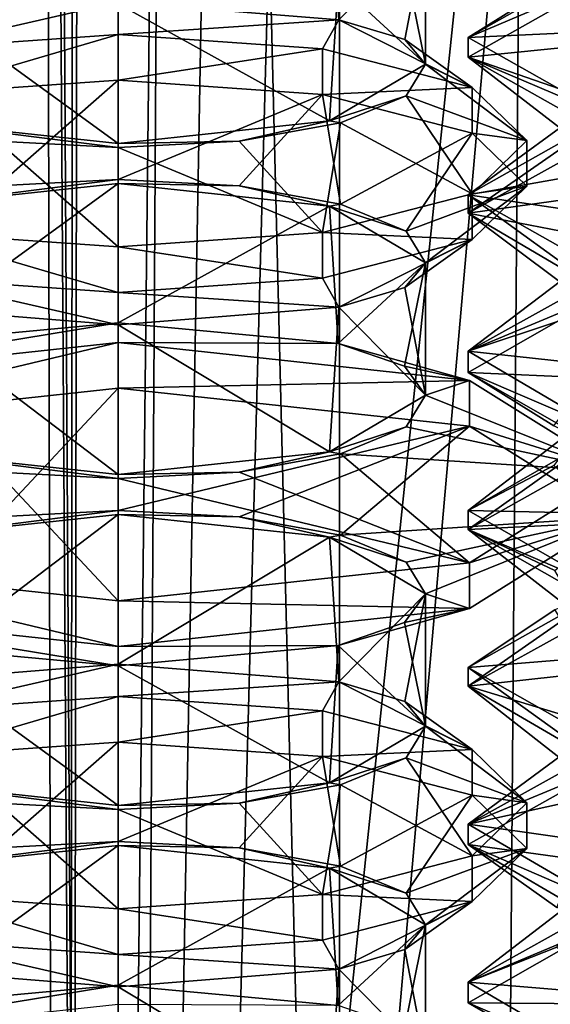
# Model space of a CAD drawing. Header units: millimetres. Extents: x -18.9 to 18.9, y -8.8 to 39.
# Tile 243 of 256: x 7 to 8.7, y 17.4 to 20.6. Entities that reach past the tile are written whole.
import ezdxf

# ---------------------------------------------------------------- set-up
doc = ezdxf.new("R2010")
doc.units = ezdxf.units.MM
doc.header["$LTSCALE"] = 65.185185
for name, color, linetype in [('1', 7, 'CONTINUOUS'), ('1438', 7, 'CONTINUOUS'), ('1439', 7, 'CONTINUOUS'), ('1440', 7, 'CONTINUOUS'), ('1441', 7, 'CONTINUOUS'), ('1442', 7, 'CONTINUOUS'), ('1443', 7, 'CONTINUOUS'), ('1444', 7, 'CONTINUOUS'), ('1445', 7, 'CONTINUOUS'), ('1460', 7, 'CONTINUOUS'), ('1464', 7, 'CONTINUOUS'), ('1465', 7, 'CONTINUOUS'), ('1466', 7, 'CONTINUOUS'), ('1467', 7, 'CONTINUOUS'), ('1471', 7, 'CONTINUOUS'), ('1476', 7, 'CONTINUOUS'), ('1482', 7, 'CONTINUOUS'), ('1483', 7, 'CONTINUOUS'), ('1484', 7, 'CONTINUOUS'), ('1485', 7, 'CONTINUOUS'), ('1486', 7, 'CONTINUOUS'), ('1487', 7, 'CONTINUOUS'), ('1493', 7, 'CONTINUOUS'), ('15', 7, 'CONTINUOUS'), ('1516', 7, 'CONTINUOUS'), ('1517', 7, 'CONTINUOUS'), ('1518', 7, 'CONTINUOUS'), ('1519', 7, 'CONTINUOUS'), ('1520', 7, 'CONTINUOUS'), ('1521', 7, 'CONTINUOUS'), ('1522', 7, 'CONTINUOUS'), ('1523', 7, 'CONTINUOUS'), ('1524', 7, 'CONTINUOUS'), ('1525', 7, 'CONTINUOUS'), ('1526', 7, 'CONTINUOUS'), ('1527', 7, 'CONTINUOUS'), ('1853', 7, 'CONTINUOUS'), ('1868', 7, 'CONTINUOUS'), ('1870', 7, 'CONTINUOUS'), ('1879', 7, 'CONTINUOUS'), ('1880', 7, 'CONTINUOUS'), ('1882', 7, 'CONTINUOUS'), ('1892', 7, 'CONTINUOUS'), ('1894', 7, 'CONTINUOUS'), ('1913', 7, 'CONTINUOUS'), ('1915', 7, 'CONTINUOUS'), ('7', 7, 'CONTINUOUS'), ('8', 7, 'CONTINUOUS')]:
    doc.layers.add(name, color=color, linetype=linetype)

msp = doc.modelspace()

# ---------------------------------------------------------------- linework, layer by layer
at = {"layer": '1', "color": 7, "linetype": 'Continuous'}
for points in [[(4.2931, 26.4, -16.8621), (9.0291, 26.4, -14.874), (6.4071, -3.5, -16.1774), (4.2931, 26.4, -16.8621)], [(6.4071, -3.5, -16.1774), (9.0291, 26.4, -14.874), (9.0598, -3.5, -14.8553), (6.4071, -3.5, -16.1774)]]:
    msp.add_3dface(points, dxfattribs=at)
at = {"layer": '1438', "color": 7, "linetype": 'Continuous'}
for points in [[(7.35, 19.594, -13.1832), (7.35, 20.0363, -13.1832), (8.019, 19.9647, -12.9174), (7.35, 19.594, -13.1832)], [(7.35, 19.594, -13.1832), (8.019, 19.9647, -12.9174), (8.0473, 19.5294, -12.8897), (7.35, 19.594, -13.1832)], [(8.019, 19.9647, -12.9174), (8.3241, 19.785, -12.2499), (8.0473, 19.5294, -12.8897), (8.019, 19.9647, -12.9174)], [(8.3241, 19.785, -12.2499), (8.2575, 19.4565, -12.5647), (8.0473, 19.5294, -12.8897), (8.3241, 19.785, -12.2499)], [(8.3241, 19.785, -12.2499), (8.3241, 19.365, -12.1665), (8.2575, 19.4565, -12.5647), (8.3241, 19.785, -12.2499)], [(8.3241, 19.365, -12.1665), (8.3241, 19.785, -12.2499), (8.2585, 19.7066, -11.8544), (8.3241, 19.365, -12.1665)], [(8.3241, 19.365, -12.1665), (8.2585, 19.7066, -11.8544), (8.0496, 19.6441, -11.5291), (8.3241, 19.365, -12.1665)], [(7.35, 19.5885, -11.2332), (8.019, 19.1853, -11.4989), (8.0496, 19.6441, -11.5291), (7.35, 19.5885, -11.2332)], [(8.019, 19.1853, -11.4989), (8.3241, 19.365, -12.1665), (8.0496, 19.6441, -11.5291), (8.019, 19.1853, -11.4989)], [(7.35, 19.5885, -11.2332), (7.35, 19.1137, -11.2332), (8.019, 19.1853, -11.4989), (7.35, 19.5885, -11.2332)]]:
    msp.add_3dface(points, dxfattribs=at)
at = {"layer": '1439', "color": 7, "linetype": 'Continuous'}
for points in [[(7.35, 20.3642, -13.4782), (7.35, 20.5091, -13.4392), (7.9975, 20.464, -13.2716), (7.35, 20.3642, -13.4782)], [(7.35, 20.3642, -13.4782), (7.9975, 20.464, -13.2716), (7.9975, 20.3191, -13.3106), (7.35, 20.3642, -13.4782)], [(7.9975, 20.464, -13.2716), (8.4715, 20.3408, -12.8139), (7.9975, 20.3191, -13.3106), (7.9975, 20.464, -13.2716)], [(8.4715, 20.3408, -12.8139), (8.4715, 20.1959, -12.8529), (7.9975, 20.3191, -13.3106), (8.4715, 20.3408, -12.8139)], [(8.4715, 20.3408, -12.8139), (8.645, 20.1724, -12.1887), (8.4715, 20.1959, -12.8529), (8.4715, 20.3408, -12.8139)], [(8.645, 20.1724, -12.1887), (8.645, 20.0276, -12.2277), (8.4715, 20.1959, -12.8529), (8.645, 20.1724, -12.1887)], [(8.645, 20.1724, -12.1887), (8.4715, 20.0041, -11.5635), (8.645, 20.0276, -12.2277), (8.645, 20.1724, -12.1887)], [(8.4715, 20.0041, -11.5635), (8.4715, 19.8592, -11.6025), (8.645, 20.0276, -12.2277), (8.4715, 20.0041, -11.5635)], [(8.4715, 20.0041, -11.5635), (7.9975, 19.8809, -11.1058), (8.4715, 19.8592, -11.6025), (8.4715, 20.0041, -11.5635)], [(7.9975, 19.8809, -11.1058), (7.35, 19.8358, -10.9382), (7.9975, 19.736, -11.1448), (7.9975, 19.8809, -11.1058)], [(7.9975, 19.8809, -11.1058), (7.9975, 19.736, -11.1448), (8.4715, 19.8592, -11.6025), (7.9975, 19.8809, -11.1058)], [(7.35, 19.8358, -10.9382), (7.35, 19.6909, -10.9772), (7.9975, 19.736, -11.1448), (7.35, 19.8358, -10.9382)]]:
    msp.add_3dface(points, dxfattribs=at)
at = {"layer": '1440', "color": 7, "linetype": 'Continuous'}
for points in [[(7.35, 20.0493, -13.2316), (7.35, 20.3642, -13.4782), (7.9975, 20.3191, -13.3106), (7.35, 20.0493, -13.2316)], [(7.7331, 20.0289, -13.1558), (7.35, 20.0493, -13.2316), (7.9975, 20.3191, -13.3106), (7.7331, 20.0289, -13.1558)], [(8.054, 19.9712, -12.9414), (7.7331, 20.0289, -13.1558), (7.9975, 20.3191, -13.3106), (8.054, 19.9712, -12.9414)], [(8.4715, 20.1959, -12.8529), (8.054, 19.9712, -12.9414), (7.9975, 20.3191, -13.3106), (8.4715, 20.1959, -12.8529)], [(8.2621, 19.8854, -12.6227), (8.054, 19.9712, -12.9414), (8.4715, 20.1959, -12.8529), (8.2621, 19.8854, -12.6227)], [(8.645, 20.0276, -12.2277), (8.2621, 19.8854, -12.6227), (8.4715, 20.1959, -12.8529), (8.645, 20.0276, -12.2277)], [(8.3241, 19.785, -12.2499), (8.2621, 19.8854, -12.6227), (8.645, 20.0276, -12.2277), (8.3241, 19.785, -12.2499)], [(8.4715, 19.8592, -11.6025), (8.3241, 19.785, -12.2499), (8.645, 20.0276, -12.2277), (8.4715, 19.8592, -11.6025)], [(7.9975, 19.736, -11.1448), (8.0496, 19.6441, -11.5291), (8.4715, 19.8592, -11.6025), (7.9975, 19.736, -11.1448)], [(8.0496, 19.6441, -11.5291), (8.2585, 19.7066, -11.8544), (8.4715, 19.8592, -11.6025), (8.0496, 19.6441, -11.5291)], [(8.2585, 19.7066, -11.8544), (8.3241, 19.785, -12.2499), (8.4715, 19.8592, -11.6025), (8.2585, 19.7066, -11.8544)], [(7.35, 19.6909, -10.9772), (8.0496, 19.6441, -11.5291), (7.9975, 19.736, -11.1448), (7.35, 19.6909, -10.9772)], [(7.35, 19.6909, -10.9772), (7.35, 19.5885, -11.2332), (8.0496, 19.6441, -11.5291), (7.35, 19.6909, -10.9772)]]:
    msp.add_3dface(points, dxfattribs=at)
at = {"layer": '1441', "color": 7, "linetype": 'Continuous'}
for points in [[(7.35, 20.5091, -13.4392), (7.35, 20.6115, -13.1832), (8.0496, 20.5559, -12.8873), (7.35, 20.5091, -13.4392)], [(7.35, 20.5091, -13.4392), (8.0496, 20.5559, -12.8873), (7.9975, 20.464, -13.2716), (7.35, 20.5091, -13.4392)], [(7.9975, 20.464, -13.2716), (8.0496, 20.5559, -12.8873), (8.4715, 20.3408, -12.8139), (7.9975, 20.464, -13.2716)], [(8.0496, 20.5559, -12.8873), (8.2585, 20.4934, -12.562), (8.4715, 20.3408, -12.8139), (8.0496, 20.5559, -12.8873)], [(8.2585, 20.4934, -12.562), (8.3241, 20.415, -12.1665), (8.4715, 20.3408, -12.8139), (8.2585, 20.4934, -12.562)], [(8.3241, 20.415, -12.1665), (8.2621, 20.3146, -11.7937), (8.645, 20.1724, -12.1887), (8.3241, 20.415, -12.1665)], [(8.4715, 20.3408, -12.8139), (8.3241, 20.415, -12.1665), (8.645, 20.1724, -12.1887), (8.4715, 20.3408, -12.8139)], [(8.2621, 20.3146, -11.7937), (8.054, 20.2288, -11.475), (8.4715, 20.0041, -11.5635), (8.2621, 20.3146, -11.7937)], [(8.645, 20.1724, -12.1887), (8.2621, 20.3146, -11.7937), (8.4715, 20.0041, -11.5635), (8.645, 20.1724, -12.1887)], [(8.054, 20.2288, -11.475), (7.7331, 20.1711, -11.2606), (7.9975, 19.8809, -11.1058), (8.054, 20.2288, -11.475)], [(8.4715, 20.0041, -11.5635), (8.054, 20.2288, -11.475), (7.9975, 19.8809, -11.1058), (8.4715, 20.0041, -11.5635)], [(7.7331, 20.1711, -11.2606), (7.35, 20.1507, -11.1848), (7.9975, 19.8809, -11.1058), (7.7331, 20.1711, -11.2606)], [(7.35, 20.1507, -11.1848), (7.35, 19.8358, -10.9382), (7.9975, 19.8809, -11.1058), (7.35, 20.1507, -11.1848)]]:
    msp.add_3dface(points, dxfattribs=at)
at = {"layer": '1442', "color": 7, "linetype": 'Continuous'}
for points in [[(7.35, 17.494, -13.1832), (7.35, 17.9363, -13.1832), (8.019, 17.8647, -12.9174), (7.35, 17.494, -13.1832)], [(7.35, 17.494, -13.1832), (8.019, 17.8647, -12.9174), (8.0473, 17.4294, -12.8897), (7.35, 17.494, -13.1832)], [(8.019, 17.8647, -12.9174), (8.3241, 17.685, -12.2499), (8.0473, 17.4294, -12.8897), (8.019, 17.8647, -12.9174)], [(8.3241, 17.685, -12.2499), (8.2575, 17.3565, -12.5647), (8.0473, 17.4294, -12.8897), (8.3241, 17.685, -12.2499)], [(8.3241, 17.685, -12.2499), (8.3241, 17.265, -12.1665), (8.2575, 17.3565, -12.5647), (8.3241, 17.685, -12.2499)], [(8.3241, 17.265, -12.1665), (8.3241, 17.685, -12.2499), (8.2585, 17.6066, -11.8544), (8.3241, 17.265, -12.1665)], [(8.3241, 17.265, -12.1665), (8.2585, 17.6066, -11.8544), (8.0496, 17.5441, -11.5291), (8.3241, 17.265, -12.1665)], [(7.35, 17.4885, -11.2332), (8.019, 17.0853, -11.4989), (8.0496, 17.5441, -11.5291), (7.35, 17.4885, -11.2332)], [(8.019, 17.0853, -11.4989), (8.3241, 17.265, -12.1665), (8.0496, 17.5441, -11.5291), (8.019, 17.0853, -11.4989)], [(7.35, 17.4885, -11.2332), (7.35, 17.0137, -11.2332), (8.019, 17.0853, -11.4989), (7.35, 17.4885, -11.2332)]]:
    msp.add_3dface(points, dxfattribs=at)
at = {"layer": '1443', "color": 7, "linetype": 'Continuous'}
for points in [[(7.35, 18.2642, -13.4782), (7.35, 18.4091, -13.4392), (7.9975, 18.364, -13.2716), (7.35, 18.2642, -13.4782)], [(7.35, 18.2642, -13.4782), (7.9975, 18.364, -13.2716), (7.9975, 18.2191, -13.3106), (7.35, 18.2642, -13.4782)], [(7.9975, 18.364, -13.2716), (8.4715, 18.2408, -12.8139), (7.9975, 18.2191, -13.3106), (7.9975, 18.364, -13.2716)], [(8.4715, 18.2408, -12.8139), (8.4715, 18.0959, -12.8529), (7.9975, 18.2191, -13.3106), (8.4715, 18.2408, -12.8139)], [(8.4715, 18.2408, -12.8139), (8.645, 18.0724, -12.1887), (8.4715, 18.0959, -12.8529), (8.4715, 18.2408, -12.8139)], [(8.645, 18.0724, -12.1887), (8.645, 17.9276, -12.2277), (8.4715, 18.0959, -12.8529), (8.645, 18.0724, -12.1887)], [(8.645, 18.0724, -12.1887), (8.4715, 17.9041, -11.5635), (8.645, 17.9276, -12.2277), (8.645, 18.0724, -12.1887)], [(8.4715, 17.9041, -11.5635), (8.4715, 17.7592, -11.6025), (8.645, 17.9276, -12.2277), (8.4715, 17.9041, -11.5635)], [(8.4715, 17.9041, -11.5635), (7.9975, 17.7809, -11.1058), (8.4715, 17.7592, -11.6025), (8.4715, 17.9041, -11.5635)], [(7.9975, 17.7809, -11.1058), (7.35, 17.7358, -10.9382), (7.9975, 17.636, -11.1448), (7.9975, 17.7809, -11.1058)], [(7.9975, 17.7809, -11.1058), (7.9975, 17.636, -11.1448), (8.4715, 17.7592, -11.6025), (7.9975, 17.7809, -11.1058)], [(7.35, 17.7358, -10.9382), (7.35, 17.5909, -10.9772), (7.9975, 17.636, -11.1448), (7.35, 17.7358, -10.9382)]]:
    msp.add_3dface(points, dxfattribs=at)
at = {"layer": '1444', "color": 7, "linetype": 'Continuous'}
for points in [[(7.35, 17.9493, -13.2316), (7.35, 18.2642, -13.4782), (7.9975, 18.2191, -13.3106), (7.35, 17.9493, -13.2316)], [(7.7331, 17.9289, -13.1558), (7.35, 17.9493, -13.2316), (7.9975, 18.2191, -13.3106), (7.7331, 17.9289, -13.1558)], [(8.054, 17.8712, -12.9414), (7.7331, 17.9289, -13.1558), (7.9975, 18.2191, -13.3106), (8.054, 17.8712, -12.9414)], [(8.4715, 18.0959, -12.8529), (8.054, 17.8712, -12.9414), (7.9975, 18.2191, -13.3106), (8.4715, 18.0959, -12.8529)], [(8.2621, 17.7854, -12.6227), (8.054, 17.8712, -12.9414), (8.4715, 18.0959, -12.8529), (8.2621, 17.7854, -12.6227)], [(8.645, 17.9276, -12.2277), (8.2621, 17.7854, -12.6227), (8.4715, 18.0959, -12.8529), (8.645, 17.9276, -12.2277)], [(8.3241, 17.685, -12.2499), (8.2621, 17.7854, -12.6227), (8.645, 17.9276, -12.2277), (8.3241, 17.685, -12.2499)], [(8.4715, 17.7592, -11.6025), (8.3241, 17.685, -12.2499), (8.645, 17.9276, -12.2277), (8.4715, 17.7592, -11.6025)], [(7.9975, 17.636, -11.1448), (8.0496, 17.5441, -11.5291), (8.4715, 17.7592, -11.6025), (7.9975, 17.636, -11.1448)], [(8.0496, 17.5441, -11.5291), (8.2585, 17.6066, -11.8544), (8.4715, 17.7592, -11.6025), (8.0496, 17.5441, -11.5291)], [(8.2585, 17.6066, -11.8544), (8.3241, 17.685, -12.2499), (8.4715, 17.7592, -11.6025), (8.2585, 17.6066, -11.8544)], [(7.35, 17.5909, -10.9772), (8.0496, 17.5441, -11.5291), (7.9975, 17.636, -11.1448), (7.35, 17.5909, -10.9772)], [(7.35, 17.5909, -10.9772), (7.35, 17.4885, -11.2332), (8.0496, 17.5441, -11.5291), (7.35, 17.5909, -10.9772)]]:
    msp.add_3dface(points, dxfattribs=at)
at = {"layer": '1445', "color": 7, "linetype": 'Continuous'}
for points in [[(7.35, 18.4091, -13.4392), (7.35, 18.5115, -13.1832), (8.0496, 18.4559, -12.8873), (7.35, 18.4091, -13.4392)], [(7.35, 18.4091, -13.4392), (8.0496, 18.4559, -12.8873), (7.9975, 18.364, -13.2716), (7.35, 18.4091, -13.4392)], [(7.9975, 18.364, -13.2716), (8.0496, 18.4559, -12.8873), (8.4715, 18.2408, -12.8139), (7.9975, 18.364, -13.2716)], [(8.0496, 18.4559, -12.8873), (8.2585, 18.3934, -12.562), (8.4715, 18.2408, -12.8139), (8.0496, 18.4559, -12.8873)], [(8.2585, 18.3934, -12.562), (8.3241, 18.315, -12.1665), (8.4715, 18.2408, -12.8139), (8.2585, 18.3934, -12.562)], [(8.3241, 18.315, -12.1665), (8.2621, 18.2146, -11.7937), (8.645, 18.0724, -12.1887), (8.3241, 18.315, -12.1665)], [(8.4715, 18.2408, -12.8139), (8.3241, 18.315, -12.1665), (8.645, 18.0724, -12.1887), (8.4715, 18.2408, -12.8139)], [(8.2621, 18.2146, -11.7937), (8.054, 18.1288, -11.475), (8.4715, 17.9041, -11.5635), (8.2621, 18.2146, -11.7937)], [(8.645, 18.0724, -12.1887), (8.2621, 18.2146, -11.7937), (8.4715, 17.9041, -11.5635), (8.645, 18.0724, -12.1887)], [(8.054, 18.1288, -11.475), (7.7331, 18.0711, -11.2606), (7.9975, 17.7809, -11.1058), (8.054, 18.1288, -11.475)], [(8.4715, 17.9041, -11.5635), (8.054, 18.1288, -11.475), (7.9975, 17.7809, -11.1058), (8.4715, 17.9041, -11.5635)], [(7.7331, 18.0711, -11.2606), (7.35, 18.0507, -11.1848), (7.9975, 17.7809, -11.1058), (7.7331, 18.0711, -11.2606)], [(7.35, 18.0507, -11.1848), (7.35, 17.7358, -10.9382), (7.9975, 17.7809, -11.1058), (7.35, 18.0507, -11.1848)]]:
    msp.add_3dface(points, dxfattribs=at)
at = {"layer": '1460', "color": 7, "linetype": 'Continuous'}
for points in [[(7.35, 20.6115, -13.1832), (8.019, 21.0147, -12.9174), (8.0496, 20.5559, -12.8873), (7.35, 20.6115, -13.1832)], [(8.019, 21.0147, -12.9174), (8.3241, 20.835, -12.2499), (8.0496, 20.5559, -12.8873), (8.019, 21.0147, -12.9174)], [(8.0496, 20.5559, -12.8873), (8.3241, 20.835, -12.2499), (8.2585, 20.4934, -12.562), (8.0496, 20.5559, -12.8873)], [(8.3241, 20.415, -12.1665), (8.3241, 20.835, -12.2499), (8.2575, 20.7435, -11.8517), (8.3241, 20.415, -12.1665)], [(8.3241, 20.835, -12.2499), (8.3241, 20.415, -12.1665), (8.2585, 20.4934, -12.562), (8.3241, 20.835, -12.2499)], [(8.3241, 20.415, -12.1665), (8.2575, 20.7435, -11.8517), (8.0473, 20.6706, -11.5267), (8.3241, 20.415, -12.1665)], [(7.35, 20.606, -11.2332), (8.019, 20.2353, -11.4989), (8.0473, 20.6706, -11.5267), (7.35, 20.606, -11.2332)], [(8.019, 20.2353, -11.4989), (8.3241, 20.415, -12.1665), (8.0473, 20.6706, -11.5267), (8.019, 20.2353, -11.4989)], [(7.35, 20.1637, -11.2332), (8.019, 20.2353, -11.4989), (7.35, 20.606, -11.2332), (7.35, 20.1637, -11.2332)]]:
    msp.add_3dface(points, dxfattribs=at)
at = {"layer": '1464', "color": 7, "linetype": 'Continuous'}
for points in [[(7.35, 18.5115, -13.1832), (7.35, 18.9863, -13.1832), (8.019, 18.9147, -12.9174), (7.35, 18.5115, -13.1832)], [(7.35, 18.5115, -13.1832), (8.019, 18.9147, -12.9174), (8.0496, 18.4559, -12.8873), (7.35, 18.5115, -13.1832)], [(8.019, 18.9147, -12.9174), (8.3241, 18.735, -12.2499), (8.0496, 18.4559, -12.8873), (8.019, 18.9147, -12.9174)], [(8.0496, 18.4559, -12.8873), (8.3241, 18.735, -12.2499), (8.2585, 18.3934, -12.562), (8.0496, 18.4559, -12.8873)], [(8.3241, 18.315, -12.1665), (8.3241, 18.735, -12.2499), (8.2575, 18.6435, -11.8517), (8.3241, 18.315, -12.1665)], [(8.3241, 18.735, -12.2499), (8.3241, 18.315, -12.1665), (8.2585, 18.3934, -12.562), (8.3241, 18.735, -12.2499)], [(8.3241, 18.315, -12.1665), (8.2575, 18.6435, -11.8517), (8.0473, 18.5706, -11.5267), (8.3241, 18.315, -12.1665)], [(7.35, 18.506, -11.2332), (8.019, 18.1353, -11.4989), (8.0473, 18.5706, -11.5267), (7.35, 18.506, -11.2332)], [(8.019, 18.1353, -11.4989), (8.3241, 18.315, -12.1665), (8.0473, 18.5706, -11.5267), (8.019, 18.1353, -11.4989)], [(7.35, 18.0637, -11.2332), (8.019, 18.1353, -11.4989), (7.35, 18.506, -11.2332), (7.35, 18.0637, -11.2332)]]:
    msp.add_3dface(points, dxfattribs=at)
at = {"layer": '1465', "color": 7, "linetype": 'Continuous'}
for points in [[(7.35, 19.387, -13.7485), (7.35, 19.5319, -13.7095), (8.4637, 19.412, -13.2641), (7.35, 19.387, -13.7485)], [(7.35, 19.387, -13.7485), (8.4637, 19.412, -13.2641), (8.4637, 19.2671, -13.3031), (7.35, 19.387, -13.7485)], [(8.4637, 19.412, -13.2641), (8.925, 19.1224, -12.1887), (8.4637, 19.2671, -13.3031), (8.4637, 19.412, -13.2641)], [(8.925, 19.1224, -12.1887), (8.925, 18.9776, -12.2277), (8.4637, 19.2671, -13.3031), (8.925, 19.1224, -12.1887)], [(8.925, 19.1224, -12.1887), (8.4637, 18.8329, -11.1133), (8.925, 18.9776, -12.2277), (8.925, 19.1224, -12.1887)], [(8.4637, 18.8329, -11.1133), (8.4637, 18.688, -11.1523), (8.925, 18.9776, -12.2277), (8.4637, 18.8329, -11.1133)], [(8.4637, 18.8329, -11.1133), (7.35, 18.713, -10.6679), (8.4637, 18.688, -11.1523), (8.4637, 18.8329, -11.1133)], [(7.35, 18.713, -10.6679), (7.35, 18.5681, -10.7068), (8.4637, 18.688, -11.1523), (7.35, 18.713, -10.6679)]]:
    msp.add_3dface(points, dxfattribs=at)
at = {"layer": '1466', "color": 7, "linetype": 'Continuous'}
for points in [[(7.35, 18.9993, -13.2316), (7.35, 19.387, -13.7485), (8.4637, 19.2671, -13.3031), (7.35, 18.9993, -13.2316)], [(7.7331, 18.9789, -13.1558), (7.35, 18.9993, -13.2316), (8.4637, 19.2671, -13.3031), (7.7331, 18.9789, -13.1558)], [(8.054, 18.9212, -12.9414), (7.7331, 18.9789, -13.1558), (8.4637, 19.2671, -13.3031), (8.054, 18.9212, -12.9414)], [(8.925, 18.9776, -12.2277), (8.054, 18.9212, -12.9414), (8.4637, 19.2671, -13.3031), (8.925, 18.9776, -12.2277)], [(8.2621, 18.8354, -12.6227), (8.054, 18.9212, -12.9414), (8.925, 18.9776, -12.2277), (8.2621, 18.8354, -12.6227)], [(8.3241, 18.735, -12.2499), (8.2621, 18.8354, -12.6227), (8.925, 18.9776, -12.2277), (8.3241, 18.735, -12.2499)], [(8.4637, 18.688, -11.1523), (8.3241, 18.735, -12.2499), (8.925, 18.9776, -12.2277), (8.4637, 18.688, -11.1523)], [(8.2575, 18.6435, -11.8517), (8.3241, 18.735, -12.2499), (8.4637, 18.688, -11.1523), (8.2575, 18.6435, -11.8517)], [(7.35, 18.5681, -10.7068), (8.0473, 18.5706, -11.5267), (8.4637, 18.688, -11.1523), (7.35, 18.5681, -10.7068)], [(8.0473, 18.5706, -11.5267), (8.2575, 18.6435, -11.8517), (8.4637, 18.688, -11.1523), (8.0473, 18.5706, -11.5267)], [(7.35, 18.5681, -10.7068), (7.35, 18.506, -11.2332), (8.0473, 18.5706, -11.5267), (7.35, 18.5681, -10.7068)]]:
    msp.add_3dface(points, dxfattribs=at)
at = {"layer": '1467', "color": 7, "linetype": 'Continuous'}
for points in [[(7.35, 19.5319, -13.7095), (7.35, 19.594, -13.1832), (8.0473, 19.5294, -12.8897), (7.35, 19.5319, -13.7095)], [(8.4637, 19.412, -13.2641), (7.35, 19.5319, -13.7095), (8.0473, 19.5294, -12.8897), (8.4637, 19.412, -13.2641)], [(8.2575, 19.4565, -12.5647), (8.4637, 19.412, -13.2641), (8.0473, 19.5294, -12.8897), (8.2575, 19.4565, -12.5647)], [(8.3241, 19.365, -12.1665), (8.4637, 19.412, -13.2641), (8.2575, 19.4565, -12.5647), (8.3241, 19.365, -12.1665)], [(8.4637, 19.412, -13.2641), (8.3241, 19.365, -12.1665), (8.925, 19.1224, -12.1887), (8.4637, 19.412, -13.2641)], [(8.3241, 19.365, -12.1665), (8.2621, 19.2646, -11.7937), (8.925, 19.1224, -12.1887), (8.3241, 19.365, -12.1665)], [(8.2621, 19.2646, -11.7937), (8.054, 19.1788, -11.475), (8.925, 19.1224, -12.1887), (8.2621, 19.2646, -11.7937)], [(8.054, 19.1788, -11.475), (7.7331, 19.1211, -11.2606), (8.4637, 18.8329, -11.1133), (8.054, 19.1788, -11.475)], [(8.925, 19.1224, -12.1887), (8.054, 19.1788, -11.475), (8.4637, 18.8329, -11.1133), (8.925, 19.1224, -12.1887)], [(7.7331, 19.1211, -11.2606), (7.35, 19.1007, -11.1848), (8.4637, 18.8329, -11.1133), (7.7331, 19.1211, -11.2606)], [(7.35, 19.1007, -11.1848), (7.35, 18.713, -10.6679), (8.4637, 18.8329, -11.1133), (7.35, 19.1007, -11.1848)]]:
    msp.add_3dface(points, dxfattribs=at)
at = {"layer": '1471', "color": 7, "linetype": 'Continuous'}
msp.add_3dface([(7.35, 17.4319, -13.7095), (7.35, 17.494, -13.1832), (8.0473, 17.4294, -12.8897), (7.35, 17.4319, -13.7095)], dxfattribs=at)
at = {"layer": '1476', "color": 7, "linetype": 'Continuous'}
for points in [[(6.6529, 17.4294, -12.8899), (7.35, 17.494, -13.1832), (6.2363, 17.312, -13.2641), (6.6529, 17.4294, -12.8899)], [(7.35, 17.494, -13.1832), (7.35, 17.4319, -13.7095), (6.2363, 17.312, -13.2641), (7.35, 17.494, -13.1832)]]:
    msp.add_3dface(points, dxfattribs=at)
at = {"layer": '1482', "color": 7, "linetype": 'Continuous'}
for points in [[(6.6529, 19.5294, -12.8899), (7.35, 19.594, -13.1832), (6.2363, 19.412, -13.2641), (6.6529, 19.5294, -12.8899)], [(7.35, 19.594, -13.1832), (7.35, 19.5319, -13.7095), (6.2363, 19.412, -13.2641), (7.35, 19.594, -13.1832)], [(6.9669, 19.1211, -11.2606), (6.2363, 18.8329, -11.1133), (7.35, 18.713, -10.6679), (6.9669, 19.1211, -11.2606)], [(7.35, 19.1007, -11.1848), (6.9669, 19.1211, -11.2606), (7.35, 18.713, -10.6679), (7.35, 19.1007, -11.1848)]]:
    msp.add_3dface(points, dxfattribs=at)
at = {"layer": '1483', "color": 7, "linetype": 'Continuous'}
for points in [[(7.35, 19.387, -13.7485), (6.9669, 18.9789, -13.1558), (6.2363, 19.2671, -13.3031), (7.35, 19.387, -13.7485)], [(7.35, 18.9993, -13.2316), (6.9669, 18.9789, -13.1558), (7.35, 19.387, -13.7485), (7.35, 18.9993, -13.2316)], [(6.6529, 18.5706, -11.5265), (7.35, 18.506, -11.2332), (6.2363, 18.688, -11.1523), (6.6529, 18.5706, -11.5265)], [(7.35, 18.506, -11.2332), (7.35, 18.5681, -10.7068), (6.2363, 18.688, -11.1523), (7.35, 18.506, -11.2332)]]:
    msp.add_3dface(points, dxfattribs=at)
at = {"layer": '1484', "color": 7, "linetype": 'Continuous'}
for points in [[(7.35, 19.5319, -13.7095), (7.35, 19.387, -13.7485), (6.2363, 19.2671, -13.3031), (7.35, 19.5319, -13.7095)], [(6.2363, 19.412, -13.2641), (7.35, 19.5319, -13.7095), (6.2363, 19.2671, -13.3031), (6.2363, 19.412, -13.2641)], [(7.35, 18.713, -10.6679), (6.2363, 18.8329, -11.1133), (7.35, 18.5681, -10.7068), (7.35, 18.713, -10.6679)], [(7.35, 18.5681, -10.7068), (6.2363, 18.8329, -11.1133), (6.2363, 18.688, -11.1523), (7.35, 18.5681, -10.7068)]]:
    msp.add_3dface(points, dxfattribs=at)
at = {"layer": '1485', "color": 7, "linetype": 'Continuous'}
for points in [[(7.35, 18.9863, -13.1832), (6.6812, 18.9148, -12.9176), (7.35, 18.9993, -13.2316), (7.35, 18.9863, -13.1832)], [(7.35, 18.9993, -13.2316), (6.6812, 18.9148, -12.9176), (6.9669, 18.9789, -13.1558), (7.35, 18.9993, -13.2316)], [(7.7331, 18.9789, -13.1558), (7.35, 18.9863, -13.1832), (7.35, 18.9993, -13.2316), (7.7331, 18.9789, -13.1558)], [(8.019, 18.9147, -12.9174), (7.35, 18.9863, -13.1832), (7.7331, 18.9789, -13.1558), (8.019, 18.9147, -12.9174)], [(8.054, 18.9212, -12.9414), (8.019, 18.9147, -12.9174), (7.7331, 18.9789, -13.1558), (8.054, 18.9212, -12.9414)], [(8.2621, 18.8354, -12.6227), (8.019, 18.9147, -12.9174), (8.054, 18.9212, -12.9414), (8.2621, 18.8354, -12.6227)], [(8.3241, 18.735, -12.2499), (8.019, 18.9147, -12.9174), (8.2621, 18.8354, -12.6227), (8.3241, 18.735, -12.2499)]]:
    msp.add_3dface(points, dxfattribs=at)
at = {"layer": '1486', "color": 7, "linetype": 'Continuous'}
for points in [[(8.3241, 19.365, -12.1665), (8.019, 19.1853, -11.4989), (8.2621, 19.2646, -11.7937), (8.3241, 19.365, -12.1665)], [(8.2621, 19.2646, -11.7937), (8.019, 19.1853, -11.4989), (8.054, 19.1788, -11.475), (8.2621, 19.2646, -11.7937)], [(7.35, 19.1137, -11.2332), (6.6812, 19.1852, -11.4988), (7.35, 19.1007, -11.1848), (7.35, 19.1137, -11.2332)], [(7.35, 19.1007, -11.1848), (6.6812, 19.1852, -11.4988), (6.9669, 19.1211, -11.2606), (7.35, 19.1007, -11.1848)], [(8.019, 19.1853, -11.4989), (7.35, 19.1137, -11.2332), (7.7331, 19.1211, -11.2606), (8.019, 19.1853, -11.4989)], [(8.054, 19.1788, -11.475), (8.019, 19.1853, -11.4989), (7.7331, 19.1211, -11.2606), (8.054, 19.1788, -11.475)], [(7.7331, 19.1211, -11.2606), (7.35, 19.1137, -11.2332), (7.35, 19.1007, -11.1848), (7.7331, 19.1211, -11.2606)]]:
    msp.add_3dface(points, dxfattribs=at)
at = {"layer": '1487', "color": 7, "linetype": 'Continuous'}
for points in [[(7.35, 18.5115, -13.1832), (6.6511, 18.456, -12.8881), (7.35, 18.9863, -13.1832), (7.35, 18.5115, -13.1832)], [(7.35, 18.9863, -13.1832), (6.6511, 18.456, -12.8881), (6.6812, 18.9148, -12.9176), (7.35, 18.9863, -13.1832)], [(6.6812, 18.1352, -11.4988), (7.35, 18.0637, -11.2332), (6.6529, 18.5706, -11.5265), (6.6812, 18.1352, -11.4988)], [(6.6529, 18.5706, -11.5265), (7.35, 18.0637, -11.2332), (7.35, 18.506, -11.2332), (6.6529, 18.5706, -11.5265)]]:
    msp.add_3dface(points, dxfattribs=at)
at = {"layer": '1493', "color": 7, "linetype": 'Continuous'}
for points in [[(6.6812, 20.2352, -11.4988), (7.35, 20.1637, -11.2332), (6.6529, 20.6706, -11.5265), (6.6812, 20.2352, -11.4988)], [(6.6529, 20.6706, -11.5265), (7.35, 20.1637, -11.2332), (7.35, 20.606, -11.2332), (6.6529, 20.6706, -11.5265)]]:
    msp.add_3dface(points, dxfattribs=at)
at = {"layer": '15', "color": 7, "linetype": 'Continuous'}
for points in [[(5.9019, -3.5, 16.3685), (9.021, 26.4, 14.8789), (3.603, 26.4, 17.0228), (5.9019, -3.5, 16.3685)], [(5.9019, -3.5, 16.3685), (10.7441, -3.5, 13.6867), (9.021, 26.4, 14.8789), (5.9019, -3.5, 16.3685)]]:
    msp.add_3dface(points, dxfattribs=at)
at = {"layer": '1516', "color": 7, "linetype": 'Continuous'}
for points in [[(7.35, 18.5115, -13.1832), (6.7025, 18.364, -13.2716), (6.6511, 18.456, -12.8881), (7.35, 18.5115, -13.1832)], [(7.35, 18.4091, -13.4392), (6.7025, 18.364, -13.2716), (7.35, 18.5115, -13.1832), (7.35, 18.4091, -13.4392)], [(6.9669, 18.0711, -11.2606), (6.7025, 17.7809, -11.1058), (7.35, 17.7358, -10.9382), (6.9669, 18.0711, -11.2606)], [(7.35, 18.0507, -11.1848), (6.9669, 18.0711, -11.2606), (7.35, 17.7358, -10.9382), (7.35, 18.0507, -11.1848)]]:
    msp.add_3dface(points, dxfattribs=at)
at = {"layer": '1517', "color": 7, "linetype": 'Continuous'}
for points in [[(7.35, 18.2642, -13.4782), (6.9669, 17.9289, -13.1558), (6.7025, 18.2191, -13.3106), (7.35, 18.2642, -13.4782)], [(7.35, 17.9493, -13.2316), (6.9669, 17.9289, -13.1558), (7.35, 18.2642, -13.4782), (7.35, 17.9493, -13.2316)], [(6.6511, 17.544, -11.5283), (7.35, 17.4885, -11.2332), (6.7025, 17.636, -11.1448), (6.6511, 17.544, -11.5283)], [(7.35, 17.4885, -11.2332), (7.35, 17.5909, -10.9772), (6.7025, 17.636, -11.1448), (7.35, 17.4885, -11.2332)]]:
    msp.add_3dface(points, dxfattribs=at)
at = {"layer": '1518', "color": 7, "linetype": 'Continuous'}
for points in [[(7.35, 18.4091, -13.4392), (7.35, 18.2642, -13.4782), (6.7025, 18.2191, -13.3106), (7.35, 18.4091, -13.4392)], [(6.7025, 18.364, -13.2716), (7.35, 18.4091, -13.4392), (6.7025, 18.2191, -13.3106), (6.7025, 18.364, -13.2716)], [(7.35, 17.7358, -10.9382), (6.7025, 17.7809, -11.1058), (7.35, 17.5909, -10.9772), (7.35, 17.7358, -10.9382)], [(7.35, 17.5909, -10.9772), (6.7025, 17.7809, -11.1058), (6.7025, 17.636, -11.1448), (7.35, 17.5909, -10.9772)]]:
    msp.add_3dface(points, dxfattribs=at)
at = {"layer": '1519', "color": 7, "linetype": 'Continuous'}
for points in [[(7.35, 17.9363, -13.1832), (6.6812, 17.8648, -12.9176), (7.35, 17.9493, -13.2316), (7.35, 17.9363, -13.1832)], [(7.35, 17.9493, -13.2316), (6.6812, 17.8648, -12.9176), (6.9669, 17.9289, -13.1558), (7.35, 17.9493, -13.2316)], [(7.7331, 17.9289, -13.1558), (7.35, 17.9363, -13.1832), (7.35, 17.9493, -13.2316), (7.7331, 17.9289, -13.1558)], [(8.019, 17.8647, -12.9174), (7.35, 17.9363, -13.1832), (7.7331, 17.9289, -13.1558), (8.019, 17.8647, -12.9174)], [(8.054, 17.8712, -12.9414), (8.019, 17.8647, -12.9174), (7.7331, 17.9289, -13.1558), (8.054, 17.8712, -12.9414)], [(8.2621, 17.7854, -12.6227), (8.019, 17.8647, -12.9174), (8.054, 17.8712, -12.9414), (8.2621, 17.7854, -12.6227)], [(8.3241, 17.685, -12.2499), (8.019, 17.8647, -12.9174), (8.2621, 17.7854, -12.6227), (8.3241, 17.685, -12.2499)]]:
    msp.add_3dface(points, dxfattribs=at)
at = {"layer": '1520', "color": 7, "linetype": 'Continuous'}
for points in [[(8.3241, 18.315, -12.1665), (8.019, 18.1353, -11.4989), (8.2621, 18.2146, -11.7937), (8.3241, 18.315, -12.1665)], [(8.2621, 18.2146, -11.7937), (8.019, 18.1353, -11.4989), (8.054, 18.1288, -11.475), (8.2621, 18.2146, -11.7937)], [(7.35, 18.0507, -11.1848), (7.35, 18.0637, -11.2332), (6.6812, 18.1352, -11.4988), (7.35, 18.0507, -11.1848)], [(6.9669, 18.0711, -11.2606), (7.35, 18.0507, -11.1848), (6.6812, 18.1352, -11.4988), (6.9669, 18.0711, -11.2606)], [(8.019, 18.1353, -11.4989), (7.35, 18.0637, -11.2332), (7.7331, 18.0711, -11.2606), (8.019, 18.1353, -11.4989)], [(8.054, 18.1288, -11.475), (8.019, 18.1353, -11.4989), (7.7331, 18.0711, -11.2606), (8.054, 18.1288, -11.475)], [(7.7331, 18.0711, -11.2606), (7.35, 18.0637, -11.2332), (7.35, 18.0507, -11.1848), (7.7331, 18.0711, -11.2606)]]:
    msp.add_3dface(points, dxfattribs=at)
at = {"layer": '1521', "color": 7, "linetype": 'Continuous'}
for points in [[(7.35, 17.9363, -13.1832), (7.35, 17.494, -13.1832), (6.6529, 17.4294, -12.8899), (7.35, 17.9363, -13.1832)], [(6.6812, 17.8648, -12.9176), (7.35, 17.9363, -13.1832), (6.6529, 17.4294, -12.8899), (6.6812, 17.8648, -12.9176)], [(7.35, 17.4885, -11.2332), (6.6511, 17.544, -11.5283), (7.35, 17.0137, -11.2332), (7.35, 17.4885, -11.2332)], [(7.35, 17.0137, -11.2332), (6.6511, 17.544, -11.5283), (6.6812, 17.0852, -11.4988), (7.35, 17.0137, -11.2332)]]:
    msp.add_3dface(points, dxfattribs=at)
at = {"layer": '1522', "color": 7, "linetype": 'Continuous'}
for points in [[(7.35, 20.6115, -13.1832), (6.7025, 20.464, -13.2716), (6.6511, 20.556, -12.8881), (7.35, 20.6115, -13.1832)], [(7.35, 20.5091, -13.4392), (6.7025, 20.464, -13.2716), (7.35, 20.6115, -13.1832), (7.35, 20.5091, -13.4392)], [(6.9669, 20.1711, -11.2606), (6.7025, 19.8809, -11.1058), (7.35, 19.8358, -10.9382), (6.9669, 20.1711, -11.2606)], [(7.35, 20.1507, -11.1848), (6.9669, 20.1711, -11.2606), (7.35, 19.8358, -10.9382), (7.35, 20.1507, -11.1848)]]:
    msp.add_3dface(points, dxfattribs=at)
at = {"layer": '1523', "color": 7, "linetype": 'Continuous'}
for points in [[(7.35, 20.3642, -13.4782), (6.9669, 20.0289, -13.1558), (6.7025, 20.3191, -13.3106), (7.35, 20.3642, -13.4782)], [(7.35, 20.0493, -13.2316), (6.9669, 20.0289, -13.1558), (7.35, 20.3642, -13.4782), (7.35, 20.0493, -13.2316)], [(6.6511, 19.644, -11.5283), (7.35, 19.5885, -11.2332), (6.7025, 19.736, -11.1448), (6.6511, 19.644, -11.5283)], [(7.35, 19.5885, -11.2332), (7.35, 19.6909, -10.9772), (6.7025, 19.736, -11.1448), (7.35, 19.5885, -11.2332)]]:
    msp.add_3dface(points, dxfattribs=at)
at = {"layer": '1524', "color": 7, "linetype": 'Continuous'}
for points in [[(7.35, 20.5091, -13.4392), (7.35, 20.3642, -13.4782), (6.7025, 20.3191, -13.3106), (7.35, 20.5091, -13.4392)], [(6.7025, 20.464, -13.2716), (7.35, 20.5091, -13.4392), (6.7025, 20.3191, -13.3106), (6.7025, 20.464, -13.2716)], [(7.35, 19.8358, -10.9382), (6.7025, 19.8809, -11.1058), (7.35, 19.6909, -10.9772), (7.35, 19.8358, -10.9382)], [(7.35, 19.6909, -10.9772), (6.7025, 19.8809, -11.1058), (6.7025, 19.736, -11.1448), (7.35, 19.6909, -10.9772)]]:
    msp.add_3dface(points, dxfattribs=at)
at = {"layer": '1525', "color": 7, "linetype": 'Continuous'}
for points in [[(7.35, 20.0363, -13.1832), (6.6812, 19.9648, -12.9176), (7.35, 20.0493, -13.2316), (7.35, 20.0363, -13.1832)], [(7.35, 20.0493, -13.2316), (6.6812, 19.9648, -12.9176), (6.9669, 20.0289, -13.1558), (7.35, 20.0493, -13.2316)], [(7.7331, 20.0289, -13.1558), (7.35, 20.0363, -13.1832), (7.35, 20.0493, -13.2316), (7.7331, 20.0289, -13.1558)], [(8.019, 19.9647, -12.9174), (7.35, 20.0363, -13.1832), (7.7331, 20.0289, -13.1558), (8.019, 19.9647, -12.9174)], [(8.054, 19.9712, -12.9414), (8.019, 19.9647, -12.9174), (7.7331, 20.0289, -13.1558), (8.054, 19.9712, -12.9414)], [(8.2621, 19.8854, -12.6227), (8.019, 19.9647, -12.9174), (8.054, 19.9712, -12.9414), (8.2621, 19.8854, -12.6227)], [(8.3241, 19.785, -12.2499), (8.019, 19.9647, -12.9174), (8.2621, 19.8854, -12.6227), (8.3241, 19.785, -12.2499)]]:
    msp.add_3dface(points, dxfattribs=at)
at = {"layer": '1526', "color": 7, "linetype": 'Continuous'}
for points in [[(8.3241, 20.415, -12.1665), (8.019, 20.2353, -11.4989), (8.2621, 20.3146, -11.7937), (8.3241, 20.415, -12.1665)], [(8.2621, 20.3146, -11.7937), (8.019, 20.2353, -11.4989), (8.054, 20.2288, -11.475), (8.2621, 20.3146, -11.7937)], [(7.35, 20.1507, -11.1848), (7.35, 20.1637, -11.2332), (6.6812, 20.2352, -11.4988), (7.35, 20.1507, -11.1848)], [(6.9669, 20.1711, -11.2606), (7.35, 20.1507, -11.1848), (6.6812, 20.2352, -11.4988), (6.9669, 20.1711, -11.2606)], [(8.019, 20.2353, -11.4989), (7.35, 20.1637, -11.2332), (7.7331, 20.1711, -11.2606), (8.019, 20.2353, -11.4989)], [(8.054, 20.2288, -11.475), (8.019, 20.2353, -11.4989), (7.7331, 20.1711, -11.2606), (8.054, 20.2288, -11.475)], [(7.7331, 20.1711, -11.2606), (7.35, 20.1637, -11.2332), (7.35, 20.1507, -11.1848), (7.7331, 20.1711, -11.2606)]]:
    msp.add_3dface(points, dxfattribs=at)
at = {"layer": '1527', "color": 7, "linetype": 'Continuous'}
for points in [[(7.35, 20.0363, -13.1832), (7.35, 19.594, -13.1832), (6.6529, 19.5294, -12.8899), (7.35, 20.0363, -13.1832)], [(6.6812, 19.9648, -12.9176), (7.35, 20.0363, -13.1832), (6.6529, 19.5294, -12.8899), (6.6812, 19.9648, -12.9176)], [(7.35, 19.5885, -11.2332), (6.6511, 19.644, -11.5283), (7.35, 19.1137, -11.2332), (7.35, 19.5885, -11.2332)], [(7.35, 19.1137, -11.2332), (6.6511, 19.644, -11.5283), (6.6812, 19.1852, -11.4988), (7.35, 19.1137, -11.2332)]]:
    msp.add_3dface(points, dxfattribs=at)
at = {"layer": '1853', "color": 7, "linetype": 'Continuous'}
for points in [[(8.9044, 20.7519, 9.4234), (8.4586, 20.4994, 8.3533), (8.9031, 20.689, 9.4221), (8.9044, 20.7519, 9.4234)], [(8.9031, 20.689, 9.4221), (8.4586, 20.4994, 8.3533), (8.4586, 20.4375, 8.3561), (8.9031, 20.689, 9.4221)], [(8.4586, 20.4994, 8.3533), (8.904, 20.2482, 7.2895), (8.4586, 20.4375, 8.3561), (8.4586, 20.4994, 8.3533)], [(8.4586, 20.4375, 8.3561), (8.904, 20.2482, 7.2895), (8.9055, 20.1852, 7.288), (8.4586, 20.4375, 8.3561)], [(8.4586, 20, 8.3561), (8.4587, 19.9423, 8.3786), (8.9031, 20.2515, 9.4221), (8.4586, 20, 8.3561)], [(8.4587, 19.9423, 8.3786), (8.9043, 20.1894, 9.4232), (8.9031, 20.2515, 9.4221), (8.4587, 19.9423, 8.3786)], [(8.8845, 19.6915, 7.3092), (8.4587, 19.9423, 8.3786), (8.4586, 20, 8.3561), (8.8845, 19.6915, 7.3092)], [(8.9055, 19.7477, 7.288), (8.8845, 19.6915, 7.3092), (8.4586, 20, 8.3561), (8.9055, 19.7477, 7.288)], [(8.4587, 19.5048, 8.3786), (8.8966, 19.6871, 9.4155), (8.9043, 19.7519, 9.4232), (8.4587, 19.5048, 8.3786)], [(8.4586, 19.4367, 8.3526), (8.8966, 19.6871, 9.4155), (8.4587, 19.5048, 8.3786), (8.4586, 19.4367, 8.3526)], [(8.8845, 19.254, 7.3092), (8.4586, 19.4367, 8.3526), (8.4587, 19.5048, 8.3786), (8.8845, 19.254, 7.3092)], [(8.8935, 19.1888, 7.3), (8.4586, 19.4367, 8.3526), (8.8845, 19.254, 7.3092), (8.8935, 19.1888, 7.3)], [(8.4586, 18.9385, 8.361), (8.9026, 19.1889, 9.4216), (8.8966, 19.2496, 9.4155), (8.4586, 18.9385, 8.361)], [(8.4586, 18.9992, 8.3526), (8.4586, 18.9385, 8.361), (8.8966, 19.2496, 9.4155), (8.4586, 18.9992, 8.3526)], [(8.8935, 18.7513, 7.3), (8.4586, 18.9385, 8.361), (8.4586, 18.9992, 8.3526), (8.8935, 18.7513, 7.3)], [(8.9034, 18.6859, 7.2901), (8.4586, 18.9385, 8.361), (8.8935, 18.7513, 7.3), (8.9034, 18.6859, 7.2901)], [(8.9026, 18.7514, 9.4216), (8.4586, 18.501, 8.361), (8.4587, 18.4418, 8.3765), (8.9026, 18.7514, 9.4216)], [(8.9055, 18.6898, 9.4244), (8.9026, 18.7514, 9.4216), (8.4587, 18.4418, 8.3765), (8.9055, 18.6898, 9.4244)], [(8.4586, 18.501, 8.361), (8.9034, 18.2484, 7.2901), (8.8917, 18.1894, 7.3018), (8.4586, 18.501, 8.361)], [(8.4587, 18.4418, 8.3765), (8.4586, 18.501, 8.361), (8.8917, 18.1894, 7.3018), (8.4587, 18.4418, 8.3765)], [(8.4587, 18.0043, 8.3765), (8.9016, 18.1886, 9.4206), (8.9055, 18.2523, 9.4244), (8.4587, 18.0043, 8.3765)], [(8.4586, 17.9403, 8.3694), (8.9016, 18.1886, 9.4206), (8.4587, 18.0043, 8.3765), (8.4586, 17.9403, 8.3694)], [(8.8917, 17.7519, 7.3018), (8.4586, 17.9403, 8.3694), (8.4587, 18.0043, 8.3765), (8.8917, 17.7519, 7.3018)], [(8.8821, 17.6923, 7.3116), (8.4586, 17.9403, 8.3694), (8.8917, 17.7519, 7.3018), (8.8821, 17.6923, 7.3116)], [(8.4586, 17.5028, 8.3694), (8.8962, 17.687, 9.4151), (8.9016, 17.7511, 9.4206), (8.4586, 17.5028, 8.3694)], [(8.4586, 17.4375, 8.3562), (8.8962, 17.687, 9.4151), (8.4586, 17.5028, 8.3694), (8.4586, 17.4375, 8.3562)], [(8.8821, 17.2548, 7.3116), (8.4586, 17.4375, 8.3562), (8.4586, 17.5028, 8.3694), (8.8821, 17.2548, 7.3116)], [(8.9036, 17.1858, 7.2899), (8.4586, 17.4375, 8.3562), (8.8821, 17.2548, 7.3116), (8.9036, 17.1858, 7.2899)]]:
    msp.add_3dface(points, dxfattribs=at)
at = {"layer": '1868', "color": 7, "linetype": 'Continuous'}
for points in [[(8.4586, 20.4994, 8.3533), (8.9044, 20.7519, 9.4234), (8.7304, 20.6701, 8.4099), (8.4586, 20.4994, 8.3533)], [(8.8444, 20.5174, 7.8367), (8.4586, 20.4994, 8.3533), (8.7304, 20.6701, 8.4099), (8.8444, 20.5174, 7.8367)], [(8.904, 20.2482, 7.2895), (8.4586, 20.4994, 8.3533), (8.8444, 20.5174, 7.8367), (8.904, 20.2482, 7.2895)], [(8.4586, 18.501, 8.361), (8.9026, 18.7514, 9.4216), (8.7339, 18.684, 8.4634), (8.4586, 18.501, 8.361)], [(8.8228, 18.5312, 7.8858), (8.4586, 18.501, 8.361), (8.7339, 18.684, 8.4634), (8.8228, 18.5312, 7.8858)], [(8.9034, 18.2484, 7.2901), (8.4586, 18.501, 8.361), (8.8228, 18.5312, 7.8858), (8.9034, 18.2484, 7.2901)]]:
    msp.add_3dface(points, dxfattribs=at)
at = {"layer": '1870', "color": 7, "linetype": 'Continuous'}
for points in [[(8.9026, 19.1889, 9.4216), (8.4586, 18.9385, 8.361), (8.9217, 18.9618, 9.0168), (8.9026, 19.1889, 9.4216)], [(8.4586, 18.9385, 8.361), (8.7339, 18.809, 8.4634), (8.9217, 18.9618, 9.0168), (8.4586, 18.9385, 8.361)], [(8.4586, 18.9385, 8.361), (8.9034, 18.6859, 7.2901), (8.8228, 18.6562, 7.8858), (8.4586, 18.9385, 8.361)], [(8.4586, 18.9385, 8.361), (8.8228, 18.6562, 7.8858), (8.7339, 18.809, 8.4634), (8.4586, 18.9385, 8.361)]]:
    msp.add_3dface(points, dxfattribs=at)
at = {"layer": '1879', "color": 7, "linetype": 'Continuous'}
msp.add_3dface([(8.4586, 17.4375, 8.3562), (8.9036, 17.1858, 7.2899), (8.7292, 17.2812, 8.3562), (8.4586, 17.4375, 8.3562)], dxfattribs=at)
at = {"layer": '1880', "color": 7, "linetype": 'Continuous'}
for points in [[(8.4586, 18.9992, 8.3526), (8.8966, 19.2496, 9.4155), (8.8444, 19.2951, 8.8758), (8.4586, 18.9992, 8.3526)], [(8.7304, 19.1424, 8.3026), (8.4586, 18.9992, 8.3526), (8.8444, 19.2951, 8.8758), (8.7304, 19.1424, 8.3026)], [(8.8939, 18.9896, 7.7416), (8.4586, 18.9992, 8.3526), (8.7304, 19.1424, 8.3026), (8.8939, 18.9896, 7.7416)], [(8.8935, 18.7513, 7.3), (8.4586, 18.9992, 8.3526), (8.8939, 18.9896, 7.7416), (8.8935, 18.7513, 7.3)]]:
    msp.add_3dface(points, dxfattribs=at)
at = {"layer": '1882', "color": 7, "linetype": 'Continuous'}
for points in [[(8.8966, 19.6871, 9.4155), (8.4586, 19.4367, 8.3526), (8.8444, 19.4201, 8.8758), (8.8966, 19.6871, 9.4155)], [(8.4586, 19.4367, 8.3526), (8.8935, 19.1888, 7.3), (8.7304, 19.2674, 8.3026), (8.4586, 19.4367, 8.3526)], [(8.4586, 19.4367, 8.3526), (8.7304, 19.2674, 8.3026), (8.8444, 19.4201, 8.8758), (8.4586, 19.4367, 8.3526)], [(8.8962, 17.687, 9.4151), (8.4586, 17.4375, 8.3562), (8.8681, 17.434, 8.9239), (8.8962, 17.687, 9.4151)], [(8.4586, 17.4375, 8.3562), (8.7292, 17.2812, 8.3562), (8.8681, 17.434, 8.9239), (8.4586, 17.4375, 8.3562)]]:
    msp.add_3dface(points, dxfattribs=at)
at = {"layer": '1892', "color": 7, "linetype": 'Continuous'}
for points in [[(8.4587, 19.5048, 8.3786), (8.9043, 19.7519, 9.4232), (8.7861, 19.7535, 8.7259), (8.4587, 19.5048, 8.3786)], [(8.7479, 19.6007, 8.1428), (8.4587, 19.5048, 8.3786), (8.7861, 19.7535, 8.7259), (8.7479, 19.6007, 8.1428)], [(8.9833, 19.4479, 7.6078), (8.4587, 19.5048, 8.3786), (8.7479, 19.6007, 8.1428), (8.9833, 19.4479, 7.6078)], [(8.8845, 19.254, 7.3092), (8.4587, 19.5048, 8.3786), (8.9833, 19.4479, 7.6078), (8.8845, 19.254, 7.3092)], [(8.4586, 17.5028, 8.3694), (8.9016, 17.7511, 9.4206), (8.8034, 17.7674, 8.7767), (8.4586, 17.5028, 8.3694)], [(8.7397, 17.6146, 8.1958), (8.4586, 17.5028, 8.3694), (8.8034, 17.7674, 8.7767), (8.7397, 17.6146, 8.1958)], [(8.9515, 17.4618, 7.6511), (8.4586, 17.5028, 8.3694), (8.7397, 17.6146, 8.1958), (8.9515, 17.4618, 7.6511)], [(8.8821, 17.2548, 7.3116), (8.4586, 17.5028, 8.3694), (8.9515, 17.4618, 7.6511), (8.8821, 17.2548, 7.3116)]]:
    msp.add_3dface(points, dxfattribs=at)
at = {"layer": '1894', "color": 7, "linetype": 'Continuous'}
for points in [[(8.9043, 20.1894, 9.4232), (8.4587, 19.9423, 8.3786), (9.0893, 20.0312, 9.2255), (8.9043, 20.1894, 9.4232)], [(8.4587, 19.9423, 8.3786), (8.7861, 19.8785, 8.7259), (9.0893, 20.0312, 9.2255), (8.4587, 19.9423, 8.3786)], [(8.4587, 19.9423, 8.3786), (8.8845, 19.6915, 7.3092), (8.7479, 19.7257, 8.1428), (8.4587, 19.9423, 8.3786)], [(8.4587, 19.9423, 8.3786), (8.7479, 19.7257, 8.1428), (8.7861, 19.8785, 8.7259), (8.4587, 19.9423, 8.3786)], [(8.9016, 18.1886, 9.4206), (8.4586, 17.9403, 8.3694), (8.8034, 17.8924, 8.7767), (8.9016, 18.1886, 9.4206)], [(8.4586, 17.9403, 8.3694), (8.8821, 17.6923, 7.3116), (8.7397, 17.7396, 8.1958), (8.4586, 17.9403, 8.3694)], [(8.4586, 17.9403, 8.3694), (8.7397, 17.7396, 8.1958), (8.8034, 17.8924, 8.7767), (8.4586, 17.9403, 8.3694)]]:
    msp.add_3dface(points, dxfattribs=at)
at = {"layer": '1913', "color": 7, "linetype": 'Continuous'}
for points in [[(8.4586, 20, 8.3561), (8.9031, 20.2515, 9.4221), (8.7479, 20.2118, 8.5697), (8.4586, 20, 8.3561)], [(8.7861, 20.059, 7.9866), (8.4586, 20, 8.3561), (8.7479, 20.2118, 8.5697), (8.7861, 20.059, 7.9866)], [(9.0893, 19.9062, 7.4869), (8.4586, 20, 8.3561), (8.7861, 20.059, 7.9866), (9.0893, 19.9062, 7.4869)], [(8.9055, 19.7477, 7.288), (8.4586, 20, 8.3561), (9.0893, 19.9062, 7.4869), (8.9055, 19.7477, 7.288)], [(8.4587, 18.0043, 8.3765), (8.9055, 18.2523, 9.4244), (8.7584, 18.2257, 8.6223), (8.4587, 18.0043, 8.3765)], [(8.7711, 18.0729, 8.0381), (8.4587, 18.0043, 8.3765), (8.7584, 18.2257, 8.6223), (8.7711, 18.0729, 8.0381)], [(9.0522, 17.9201, 7.5257), (8.4587, 18.0043, 8.3765), (8.7711, 18.0729, 8.0381), (9.0522, 17.9201, 7.5257)], [(8.8917, 17.7519, 7.3018), (8.4587, 18.0043, 8.3765), (9.0522, 17.9201, 7.5257), (8.8917, 17.7519, 7.3018)]]:
    msp.add_3dface(points, dxfattribs=at)
at = {"layer": '1915', "color": 7, "linetype": 'Continuous'}
for points in [[(8.9031, 20.689, 9.4221), (8.4586, 20.4375, 8.3561), (8.9833, 20.4896, 9.1046), (8.9031, 20.689, 9.4221)], [(8.4586, 20.4375, 8.3561), (8.7479, 20.3368, 8.5697), (8.9833, 20.4896, 9.1046), (8.4586, 20.4375, 8.3561)], [(8.4586, 20.4375, 8.3561), (8.9055, 20.1852, 7.288), (8.7861, 20.184, 7.9866), (8.4586, 20.4375, 8.3561)], [(8.4586, 20.4375, 8.3561), (8.7861, 20.184, 7.9866), (8.7479, 20.3368, 8.5697), (8.4586, 20.4375, 8.3561)], [(8.9055, 18.6898, 9.4244), (8.4587, 18.4418, 8.3765), (9.0168, 18.5035, 9.1465), (8.9055, 18.6898, 9.4244)], [(8.4587, 18.4418, 8.3765), (8.7584, 18.3507, 8.6223), (9.0168, 18.5035, 9.1465), (8.4587, 18.4418, 8.3765)], [(8.4587, 18.4418, 8.3765), (8.8917, 18.1894, 7.3018), (8.7711, 18.1979, 8.0381), (8.4587, 18.4418, 8.3765)], [(8.4587, 18.4418, 8.3765), (8.7711, 18.1979, 8.0381), (8.7584, 18.3507, 8.6223), (8.4587, 18.4418, 8.3765)]]:
    msp.add_3dface(points, dxfattribs=at)
at = {"layer": '7', "color": 7, "linetype": 'Continuous'}
for points in [[(7.1086, 32.4, 8.3562), (7.1086, 29.8178, 8.3562), (7.3235, -3.5, 7.2708), (7.1086, 32.4, 8.3562)], [(7.5416, 32.4, 6.846), (7.1086, 32.4, 8.3562), (7.3235, -3.5, 7.2708), (7.5416, 32.4, 6.846)], [(8.432, -3.5, 5.9497), (7.5416, 32.4, 6.846), (7.3235, -3.5, 7.2708), (8.432, -3.5, 5.9497)], [(8.7092, 32.4, 5.7947), (7.5416, 32.4, 6.846), (8.432, -3.5, 5.9497), (8.7092, 32.4, 5.7947)], [(10.0975, -3.5, 5.5098), (8.7092, 32.4, 5.7947), (8.432, -3.5, 5.9497), (10.0975, -3.5, 5.5098)], [(10.2565, 32.4, 5.5219), (8.7092, 32.4, 5.7947), (10.0975, -3.5, 5.5098), (10.2565, 32.4, 5.5219)], [(7.1086, 29.8178, 8.3562), (7.2136, 29.4592, 9.1227), (7.1795, -3.5, 8.9873), (7.1086, 29.8178, 8.3562)], [(7.3235, -3.5, 7.2708), (7.1086, 29.8178, 8.3562), (7.1795, -3.5, 8.9873), (7.3235, -3.5, 7.2708)], [(7.2136, 29.4592, 9.1227), (7.2325, 29.4323, 9.1875), (7.1795, -3.5, 8.9873), (7.2136, 29.4592, 9.1227)], [(7.2325, 29.4323, 9.1875), (7.5455, 29.241, 9.8726), (7.1795, -3.5, 8.9873), (7.2325, 29.4323, 9.1875)], [(7.5455, 29.241, 9.8726), (7.7685, 29.2165, 10.18), (7.1795, -3.5, 8.9873), (7.5455, 29.241, 9.8726)], [(7.7685, 29.2165, 10.18), (8.0516, 29.1905, 10.4742), (7.1795, -3.5, 8.9873), (7.7685, 29.2165, 10.18)], [(8.0516, 29.1905, 10.4742), (8.0516, -3.5, 10.4742), (7.1795, -3.5, 8.9873), (8.0516, 29.1905, 10.4742)]]:
    msp.add_3dface(points, dxfattribs=at)
at = {"layer": '8', "color": 7, "linetype": 'Continuous'}
for points in [[(8.0516, -3.5, 10.4742), (8.0516, 29.1905, 10.4742), (10.7699, -3.5, 12.9218), (8.0516, -3.5, 10.4742)], [(8.0516, 29.1905, 10.4742), (9.2835, 29.0956, 11.5834), (10.7699, -3.5, 12.9218), (8.0516, 29.1905, 10.4742)]]:
    msp.add_3dface(points, dxfattribs=at)

doc.saveas('drawing.dxf')
